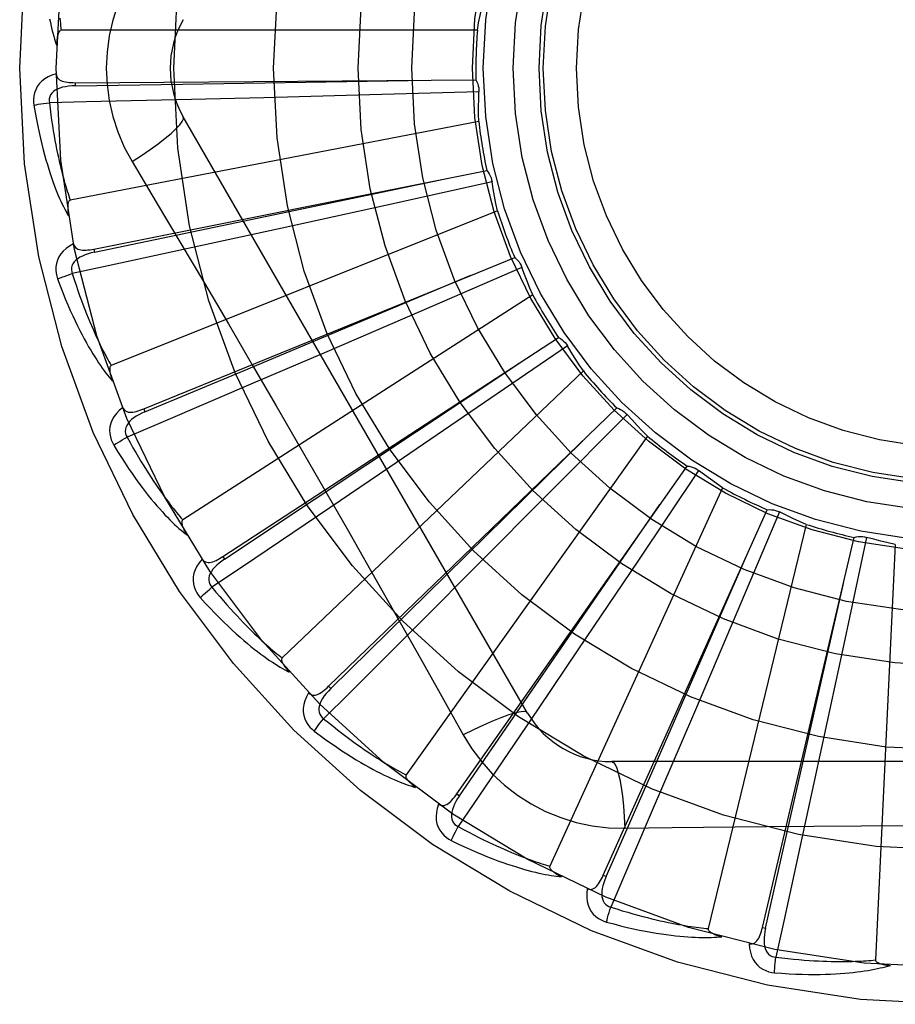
# Model space of a CAD drawing. Header units: inches. Extents: x 0 to 227, y 0 to 147.
# Tile 83 of 256: x 97.64 to 97.903, y 46.211 to 46.507. Entities that reach past the tile are written whole.
import ezdxf

# ---------------------------------------------------------------- set-up
doc = ezdxf.new("R2010")
doc.units = ezdxf.units.IN
doc.header["$LTSCALE"] = 12.4666666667
doc.header["$MEASUREMENT"] = 0
doc.linetypes.add('HIDDEN', pattern=[0.2, 0.1, -0.1])
doc.layers.add('RIGHTHAND_DOOR_ASSEMBLY', color=7, linetype='CONTINUOUS')

msp = doc.modelspace()

# ---------------------------------------------------------------- linework, layer by layer
at = {"layer": 'RIGHTHAND_DOOR_ASSEMBLY', "color": 8, "linetype": 'HIDDEN'}
for p, q in [((97.777652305, 46.50382331), (97.6526834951, 46.50382331)), ((97.65689265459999, 46.4880535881), (97.65689956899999, 46.4870940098)), ((97.65689279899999, 46.4880535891), (97.7772419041, 46.4888650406)), ((97.7453559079, 46.48437579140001), (97.7135734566, 46.48354054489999)), ((97.7781375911, 46.4852973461), (97.7453559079, 46.48437579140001)), ((97.7135734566, 46.48354054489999), (97.69182637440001, 46.4830027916)), ((97.77808776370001, 46.4764028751), (97.655377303, 46.4527523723)), ((97.7927488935, 46.29864320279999), (97.6893069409, 46.4778099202)), ((97.67396001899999, 46.4643497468), (97.68122573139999, 46.4521839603)), ((97.66249497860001, 46.4380642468), (97.7805156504, 46.4616372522)), ((97.78207034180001, 46.4583035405), (97.7500554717, 46.4511946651)), ((97.78370470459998, 46.44956037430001), (97.66768766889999, 46.4031141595)), ((97.7500554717, 46.4511946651), (97.71900544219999, 46.4443596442)), ((97.71900544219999, 46.4443596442), (97.69775312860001, 46.43971594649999)), ((97.66249483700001, 46.4380642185), (97.6626832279, 46.4371232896)), ((97.7756745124, 46.4301488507), (97.78888312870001, 46.43552106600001)), ((97.7910406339, 46.4325418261), (97.7609496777, 46.4195025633)), ((97.6774564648, 46.3900384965), (97.7756745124, 46.4301488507)), ((97.7943001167, 46.4242659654), (97.68916966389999, 46.3567027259)), ((97.7609496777, 46.4195025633), (97.7317542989, 46.4069148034)), ((97.7012365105, 46.34571211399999), (97.8020419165, 46.411460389)), ((97.8047242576, 46.4089432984), (97.777644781, 46.3904449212)), ((97.7317542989, 46.4069148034), (97.71176486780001, 46.3983329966)), ((97.8094910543, 46.4014338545), (97.7190468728, 46.3151955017)), ((97.6774563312, 46.3900384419), (97.6778193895, 46.38915017)), ((97.73297564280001, 46.30668717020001), (97.8195164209, 46.3903248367)), ((97.777644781, 46.3904449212), (97.75135924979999, 46.3725593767)), ((97.82262665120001, 46.3883608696), (97.7995373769, 46.3650719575)), ((97.82872847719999, 46.3818892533), (97.7562394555, 46.280092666)), ((97.75135924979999, 46.3725593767), (97.7333551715, 46.3603496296)), ((97.7715267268, 46.27437412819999), (97.84067506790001, 46.3728783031)), ((97.84410077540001, 46.3715384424), (97.82583621, 46.34430071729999)), ((97.8513170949, 46.3663385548), (97.7994031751, 46.25266292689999)), ((97.7995373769, 46.3650719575), (97.77711172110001, 46.3425350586)), ((97.81549642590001, 46.2499408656), (97.8647531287, 46.3597513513)), ((97.86837049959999, 46.359084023), (97.85559077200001, 46.3288819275)), ((97.876440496, 46.3553438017), (97.84697798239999, 46.2338976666)), ((97.8632955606, 46.2342704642), (97.89088035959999, 46.3514184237)), ((97.8945586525, 46.35144774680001), (97.8877256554, 46.31937286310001)), ((97.9031906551, 46.349302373), (97.8972443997, 46.2244751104)), ((97.70123638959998, 46.3457120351), (97.7017609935, 46.3449085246)), ((97.77711172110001, 46.3425350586), (97.7617437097, 46.3271386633)), ((97.82583621, 46.34430071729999), (97.80808095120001, 46.31792700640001)), ((97.8877256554, 46.31937286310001), (97.8810443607, 46.2882893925)), ((97.80808095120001, 46.31792700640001), (97.7959044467, 46.2999004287)), ((97.732975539, 46.3066870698), (97.73364272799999, 46.3059973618)), ((97.8388706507, 46.2896018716), (97.8304927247, 46.2700306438)), ((97.8810443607, 46.2882893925), (97.8764398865, 46.2670285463)), ((98.0248918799, 46.2840598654), (97.8180079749, 46.2840598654)), ((97.77152664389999, 46.27437401), (97.772312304, 46.27382303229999)), ((97.8304927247, 46.2700306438), (97.8177397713, 46.24035906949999)), ((97.82199136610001, 46.26403895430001), (97.8361601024, 46.2642483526)), ((97.8154963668, 46.2499407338), (97.8163721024, 46.2495484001)), ((97.8632955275, 46.23427032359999), (97.864229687, 46.23405081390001))]:
    msp.add_line(p, q, dxfattribs=at)
for points in [[(97.67396001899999, 46.5204367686), (97.67161658, 46.5160785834), (97.66968491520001, 46.51155707), (97.66817048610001, 46.5068808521), (97.66708278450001, 46.50210045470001), (97.66642832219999, 46.4972676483), (97.66620826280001, 46.4923932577)], [(97.777652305, 46.50382331), (97.7780365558, 46.5060179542), (97.7784533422, 46.5082035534), (97.7789026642, 46.5103801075), (97.7793845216, 46.51254761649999)], [(97.649189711, 46.5071990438), (97.649415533, 46.5060850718), (97.6496503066, 46.50501492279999), (97.6498940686, 46.5039849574), (97.65014700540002, 46.5029913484), (97.6504086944, 46.50203033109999), (97.6506815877, 46.5010981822), (97.65096867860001, 46.5001893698), (97.65126869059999, 46.49930577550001)], [(97.65223327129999, 46.5073861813), (97.6523183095, 46.5066133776), (97.652406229, 46.505871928), (97.6524966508, 46.50516060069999), (97.6525890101, 46.5044775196), (97.6526834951, 46.50382331)], [(97.6526834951, 46.50382331), (97.6525140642, 46.50379098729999), (97.6523612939, 46.5037201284), (97.6522259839, 46.5036069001), (97.65210573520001, 46.503462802), (97.6519989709, 46.5032971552), (97.651904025, 46.503112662), (97.651819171, 46.5029153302), (97.65174301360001, 46.5027045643), (97.65167365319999, 46.5024815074), (97.65161087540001, 46.5022469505), (97.6515539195, 46.50200188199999), (97.65150252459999, 46.5017468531), (97.651456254, 46.5014831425), (97.6514148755, 46.50120955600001), (97.6513779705, 46.5009257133), (97.65134566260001, 46.50063045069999), (97.65131744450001, 46.5003160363), (97.65129479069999, 46.5000017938), (97.6512791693, 46.4997065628), (97.6512700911, 46.4994240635)], [(97.65118529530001, 46.4907463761), (97.6498958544, 46.4903194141), (97.64874304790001, 46.48980234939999), (97.6477189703, 46.48919251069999), (97.64683362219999, 46.488496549), (97.64608714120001, 46.4877169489), (97.6454809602, 46.4868652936), (97.6450161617, 46.48594344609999), (97.6446831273, 46.4849846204), (97.64448274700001, 46.48401354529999), (97.6443921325, 46.48305880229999), (97.64439429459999, 46.4821612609), (97.64449218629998, 46.4813085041)], [(97.6511852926, 46.4907500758), (97.65123341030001, 46.4902903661), (97.6513594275, 46.4898773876), (97.651568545, 46.4895103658), (97.6518451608, 46.4891916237), (97.6521760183, 46.4889259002), (97.65255928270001, 46.4887051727), (97.65299091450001, 46.4885241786), (97.6534642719, 46.4883793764), (97.6539729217, 46.4882668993), (97.6545121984, 46.488182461), (97.65507578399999, 46.4881211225), (97.6556622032, 46.4880809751), (97.65626742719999, 46.4880580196), (97.65689279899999, 46.4880535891)], [(97.66620826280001, 46.4923932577), (97.6664301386, 46.4875161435), (97.6670845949, 46.4826835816), (97.66816916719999, 46.4779079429), (97.6696805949, 46.473235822), (97.6716130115, 46.4687129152), (97.67396001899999, 46.4643497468)], [(97.65689956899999, 46.4870940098), (97.6891649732, 46.487588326), (97.7630407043, 46.4887877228)], [(97.7772419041, 46.4888650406), (97.77753000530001, 46.4883145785), (97.77776341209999, 46.4877417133), (97.7779434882, 46.4871406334), (97.77806728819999, 46.4865264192), (97.7781316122, 46.4859140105), (97.778137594, 46.4852974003)], [(97.6568999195, 46.48709258), (97.65586279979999, 46.4870548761), (97.65488356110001, 46.4869710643), (97.6539599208, 46.4868380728), (97.65309562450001, 46.4866541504), (97.6522917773, 46.4864147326), (97.6515554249, 46.4861196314), (97.65088898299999, 46.4857694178), (97.65031000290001, 46.4853612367), (97.64983682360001, 46.4848940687), (97.6494704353, 46.4843735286), (97.6492190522, 46.48380261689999), (97.6490770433, 46.4832065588), (97.649040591, 46.4826145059), (97.64910894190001, 46.4820281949)], [(97.77808776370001, 46.4764028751), (97.77804973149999, 46.4786305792), (97.77804535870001, 46.4808555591), (97.77807464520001, 46.4830778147), (97.7781375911, 46.4852973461)], [(97.64449218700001, 46.4813085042), (97.64509936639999, 46.4814328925), (97.6457949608, 46.4815599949), (97.64655523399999, 46.4816853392), (97.6473708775, 46.4818073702), (97.6482323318, 46.48192444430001), (97.6491088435, 46.4820322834)], [(97.69182637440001, 46.4830027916), (97.6601536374, 46.4822766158), (97.6491088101, 46.4820325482)], [(97.6491088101, 46.4820325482), (97.6493319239, 46.4801957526), (97.6495615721, 46.4784346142), (97.64979826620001, 46.4767507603), (97.6500404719, 46.4751393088), (97.65028711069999, 46.4735968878), (97.6505373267, 46.4721205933), (97.6507901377, 46.4707072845), (97.6510448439, 46.469354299), (97.65130062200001, 46.4680587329), (97.65155686, 46.46681816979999), (97.6518128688, 46.4656299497), (97.65206805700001, 46.4644918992), (97.65232174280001, 46.4634016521), (97.6525735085, 46.4623571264), (97.6528227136, 46.4613560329), (97.65306934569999, 46.4603966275), (97.6533131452, 46.4594768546), (97.6535542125, 46.45859535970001), (97.6537926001, 46.4577505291), (97.65402819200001, 46.4569410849), (97.6542609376, 46.4561656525), (97.6544906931, 46.4554229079), (97.65471734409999, 46.4547114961), (97.65494075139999, 46.45403013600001), (97.65516071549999, 46.4533768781), (97.655377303, 46.4527523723)], [(97.64449218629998, 46.4813085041), (97.64485589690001, 46.4791095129), (97.6452329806, 46.477009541), (97.6456201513, 46.4750103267), (97.6460162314, 46.4731055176), (97.64642010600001, 46.4712906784), (97.6468300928, 46.4695618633), (97.64724510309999, 46.4679148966), (97.64766357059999, 46.4663460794), (97.6480844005, 46.4648515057), (97.6485060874, 46.4634276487), (97.6489275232, 46.46207077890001), (97.64934718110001, 46.4607776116), (97.6497633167, 46.45954431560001), (97.6501760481, 46.4583687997), (97.6505849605, 46.4572482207), (97.65099061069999, 46.4561811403), (97.6513938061, 46.4551658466), (97.65179404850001, 46.4542005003), (97.65219156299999, 46.45328348), (97.6525854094, 46.4524125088), (97.65297508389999, 46.4515855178), (97.6533597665, 46.4508002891), (97.6537381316, 46.4500545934), (97.65411140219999, 46.4493464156), (97.6544807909, 46.4486727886), (97.6548453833, 46.4480344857)], [(97.67395833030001, 46.4643486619), (97.6767934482, 46.46621135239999), (97.6794244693, 46.46802361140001), (97.6817697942, 46.4697272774), (97.68384574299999, 46.4713303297), (97.68564817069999, 46.4728303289), (97.6871275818, 46.4741924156), (97.6882595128, 46.4753953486), (97.68901415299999, 46.4764136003), (97.6893669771, 46.4772263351), (97.68930710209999, 46.477809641)], [(97.7805156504, 46.4616372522), (97.7809027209, 46.4611512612), (97.7812403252, 46.4606329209), (97.78153090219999, 46.46007678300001), (97.7817687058, 46.4594970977), (97.7819477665, 46.4589079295), (97.7820703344, 46.45830359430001)], [(97.6626832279, 46.4371232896), (97.6942720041, 46.4437149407), (97.76658571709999, 46.4588737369)], [(97.78370470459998, 46.44956037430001), (97.7832457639, 46.4517406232), (97.7828203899, 46.4539245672), (97.7824285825, 46.4561122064), (97.78207034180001, 46.4583035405)], [(97.655377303, 46.4527523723), (97.65521665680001, 46.452688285), (97.65507979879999, 46.4525894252), (97.65496826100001, 46.4524521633), (97.6548774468, 46.4522873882), (97.65480398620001, 46.4521040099), (97.654745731, 46.4519043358), (97.6546998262, 46.4516939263), (97.654665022, 46.4514719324), (97.65463923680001, 46.4512391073), (97.65462211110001, 46.4509962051), (97.6546127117, 46.4507440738), (97.6546106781, 46.4504831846), (97.6546153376, 46.4502147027), (97.6546266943, 46.4499373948), (97.6546444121, 46.449650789), (97.6546688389, 46.4493537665), (97.65469989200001, 46.4490452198), (97.6547385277, 46.4487246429), (97.65478579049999, 46.448391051), (97.6548413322, 46.4480447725)], [(97.68122573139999, 46.4521839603), (97.6956574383, 46.4278018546), (97.7028752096, 46.4155597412), (97.7100701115, 46.4032829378), (97.7172430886, 46.39099333), (97.7243769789, 46.3786706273), (97.7314849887, 46.3663316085), (97.7385455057, 46.3539713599), (97.74558378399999, 46.341597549)], [(97.6563810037, 46.43962821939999), (97.6551956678, 46.4389649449), (97.6541615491, 46.4382390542), (97.6532713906, 46.4374464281), (97.65253375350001, 46.4365954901), (97.6519483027, 46.4356887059), (97.65151425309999, 46.4347377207), (97.6512323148, 46.4337445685), (97.6510867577, 46.4327400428), (97.6510737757, 46.431748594), (97.65116548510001, 46.4307939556), (97.651337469, 46.4299130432), (97.6515949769, 46.4290942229)], [(97.6626838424, 46.4371219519), (97.6616726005, 46.4368886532), (97.6607269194, 46.4366210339), (97.6598451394, 46.4363156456), (97.65903126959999, 46.4359714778), (97.65828725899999, 46.4355842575), (97.6576200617, 46.4351551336), (97.6570319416, 46.4346851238), (97.6565406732, 46.4341747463), (97.65616445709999, 46.4336264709), (97.6559032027, 46.4330459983), (97.6557644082, 46.4324378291), (97.65573777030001, 46.4318256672), (97.6558140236, 46.43123741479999), (97.65599209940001, 46.4306746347)], [(97.69775312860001, 46.43971594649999), (97.6667901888, 46.4330087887), (97.655991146, 46.4306788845)], [(97.6563802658, 46.43963193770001), (97.6565145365, 46.43918958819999), (97.6567164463, 46.4388078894), (97.65699124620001, 46.4384870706), (97.6573231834, 46.4382264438), (97.65769835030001, 46.4380281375), (97.6581164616, 46.4378839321), (97.6585745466, 46.4377878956), (97.65906675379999, 46.4377352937), (97.6595874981, 46.4377211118), (97.6601330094, 46.43774025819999), (97.6606980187, 46.4377866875), (97.6612814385, 46.4378582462), (97.66188006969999, 46.43795024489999), (97.66249497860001, 46.4380642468)], [(97.78888312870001, 46.43552106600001), (97.7893551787, 46.4351171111), (97.78978477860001, 46.4346720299), (97.7901753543, 46.4341809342), (97.7905185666, 46.4336567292), (97.7908058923, 46.4331120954), (97.7910406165, 46.4325418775)], [(97.7943001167, 46.4242659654), (97.7934368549, 46.4263199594), (97.7926058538, 46.4283839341), (97.7918071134, 46.4304578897), (97.7910406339, 46.4325418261)], [(97.6515949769, 46.4290942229), (97.6523682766, 46.42700380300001), (97.65313596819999, 46.4250131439), (97.653894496, 46.42312333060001), (97.6546439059, 46.4213279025), (97.6553839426, 46.41962229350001), (97.65611370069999, 46.4180023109), (97.6568329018, 46.4164636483), (97.65754070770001, 46.4150023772), (97.6582367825, 46.4136144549), (97.6589203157, 46.41229613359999), (97.659590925, 46.41104354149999), (97.6602477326, 46.4098531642), (97.6608897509, 46.4087209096), (97.66151749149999, 46.4076447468), (97.6621310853, 46.4066218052), (97.66273135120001, 46.4056507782), (97.6633194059, 46.40473013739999), (97.6638951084, 46.4038579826), (97.6644589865, 46.4030327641), (97.665010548, 46.4022520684), (97.66554968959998, 46.4015137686), (97.666076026, 46.4008155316), (97.6665886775, 46.40015491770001), (97.667089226, 46.3995301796), (97.6675794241, 46.3989386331), (97.6680582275, 46.3983808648)], [(97.6515949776, 46.4290942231), (97.6521676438, 46.429331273), (97.65282661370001, 46.4295877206), (97.6535494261, 46.4298546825), (97.6543272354, 46.43012886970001), (97.6551509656, 46.4304068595), (97.65599122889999, 46.43067863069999)], [(97.655991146, 46.4306788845), (97.65655784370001, 46.4289175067), (97.65711663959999, 46.4272316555), (97.6576677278, 46.4256230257), (97.6582105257, 46.4240865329), (97.6587446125, 46.4226186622), (97.65926969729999, 46.4212164), (97.6597854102, 46.4198764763), (97.6602915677, 46.4185961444), (97.660787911, 46.41737239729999), (97.6612742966, 46.4162027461), (97.6617505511, 46.4150844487), (97.6622165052, 46.4140152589), (97.66267193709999, 46.4129927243), (97.6631168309, 46.41201472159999), (97.6635509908, 46.4110788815), (97.6639747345, 46.4101834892), (97.6643881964, 46.4093264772), (97.66479173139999, 46.4085065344), (97.66518569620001, 46.40772208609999), (97.66557021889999, 46.40697185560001), (97.6659455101, 46.4062544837), (97.66631167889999, 46.405568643), (97.66666886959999, 46.4049129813), (97.66701718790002, 46.4042862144), (97.6673568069, 46.40368639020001), (97.66768766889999, 46.4031141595)], [(97.6778193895, 46.38915017), (97.70758983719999, 46.4016009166), (97.7757279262, 46.4301712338)], [(97.8020419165, 46.411460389), (97.8025818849, 46.4111530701), (97.8030879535, 46.41079733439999), (97.80356441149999, 46.4103890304), (97.804000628, 46.4099392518), (97.8043858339, 46.409458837), (97.8047242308, 46.4089433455)], [(97.8094910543, 46.4014338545), (97.8082560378, 46.4032852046), (97.8070498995, 46.4051538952), (97.80587263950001, 46.4070399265), (97.8047242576, 46.4089432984)], [(97.66768766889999, 46.4031141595), (97.6675420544, 46.4030208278), (97.66742637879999, 46.402897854), (97.6673428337, 46.40274196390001), (97.6672848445, 46.4025629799), (97.66724741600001, 46.402369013), (97.66722800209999, 46.4021619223), (97.66722274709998, 46.4019466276), (97.6672305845, 46.4017220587), (97.6672493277, 46.4014885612), (97.66727848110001, 46.4012468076), (97.6673169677, 46.4009974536), (97.6673643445, 46.4007408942), (97.66741973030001, 46.400478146), (97.6674833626, 46.4002079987), (97.66755500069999, 46.3999299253), (97.667635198, 46.3996428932), (97.66772598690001, 46.3993405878), (97.66782268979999, 46.3990383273), (97.66792080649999, 46.3987509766), (97.66802183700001, 46.3984735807)], [(97.7017609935, 46.3449085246), (97.728637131, 46.3627683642), (97.7901369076, 46.40371759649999)], [(97.71176486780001, 46.3983329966), (97.6826308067, 46.385887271), (97.67246785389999, 46.3815557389)], [(97.67115699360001, 46.3904171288), (97.67011860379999, 46.3895415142), (97.6692405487, 46.388633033), (97.668516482, 46.3876862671), (97.6679532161, 46.3867111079), (97.6675499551, 46.3857099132), (97.6673037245, 46.3846939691), (97.6672148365, 46.38366540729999), (97.6672620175, 46.3826514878), (97.6674369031, 46.381675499), (97.6677076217, 46.3807554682), (97.66804321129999, 46.3799230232), (97.6684510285, 46.3791677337)], [(97.6711558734, 46.39042016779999), (97.6713712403, 46.3900115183), (97.67164162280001, 46.38967510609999), (97.67197215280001, 46.38941212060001), (97.67234743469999, 46.3892189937), (97.6727533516, 46.3890952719), (97.6731911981, 46.38903280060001), (97.67365918, 46.3890251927), (97.67415244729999, 46.3890666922), (97.674666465, 46.38915131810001), (97.6751984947, 46.3892733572), (97.6757445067, 46.3894258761), (97.6763038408, 46.3896065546), (97.67687424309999, 46.3898101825), (97.6774564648, 46.3900384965)], [(97.8195164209, 46.3903248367), (97.82010479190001, 46.3901252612), (97.8206690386, 46.3898717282), (97.8212141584, 46.389560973), (97.8217276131, 46.389201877), (97.8221967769, 46.3888030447), (97.8226266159, 46.3883609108)], [(97.67782024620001, 46.3891489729), (97.6768714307, 46.3887285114), (97.67599348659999, 46.38828675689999), (97.6751854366, 46.3878200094), (97.6744514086, 46.3873280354), (97.6737941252, 46.38680700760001), (97.6732201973, 46.3862593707), (97.67273165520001, 46.3856865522), (97.6723458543, 46.38509242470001), (97.6720801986, 46.384482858), (97.6719335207, 46.3838634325), (97.6719123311, 46.3832399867), (97.672002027, 46.3826338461), (97.6721882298, 46.3820706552), (97.6724695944, 46.3815517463)], [(97.82872847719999, 46.3818892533), (97.8271636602, 46.3834752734), (97.8256250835, 46.3850825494), (97.82411274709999, 46.3867110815), (97.82262665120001, 46.3883608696)], [(97.6684510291, 46.3791677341), (97.66896848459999, 46.379508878), (97.6695670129, 46.3798854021), (97.67022624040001, 46.3802843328), (97.6709381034, 46.3807007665), (97.6716943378, 46.3811296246), (97.6724679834, 46.3815555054)], [(97.67246785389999, 46.3815557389), (97.67335765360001, 46.3799334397), (97.6742254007, 46.3783838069), (97.6750709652, 46.3769085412), (97.6758947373, 46.3755025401), (97.67669696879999, 46.3741622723), (97.67747794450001, 46.3728847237), (97.67823792, 46.3716666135), (97.678977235, 46.3705052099), (97.6796962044, 46.369397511), (97.6803951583, 46.368341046), (97.68107444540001, 46.3673330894), (97.68173432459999, 46.3663714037), (97.6823750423, 46.3654535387), (97.68299698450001, 46.3645774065), (97.6836004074, 46.3637406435), (97.6841859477, 46.3629416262), (97.6847541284, 46.3621783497), (97.68530554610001, 46.3614495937), (97.6858408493, 46.36075387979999), (97.68636040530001, 46.3600899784), (97.6868646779, 46.3594565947), (97.6873540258, 46.3588524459), (97.6878288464, 46.3582762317), (97.6882894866, 46.3577267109), (97.68873648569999, 46.3572019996), (97.68916966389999, 46.3567027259)], [(97.6684510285, 46.3791677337), (97.6696059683, 46.37726143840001), (97.67073652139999, 46.3754520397), (97.6718389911, 46.3737399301), (97.67291464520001, 46.37211877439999), (97.6739640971, 46.370584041), (97.6749872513, 46.3691314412), (97.6759846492, 46.3677566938), (97.6769562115, 46.366455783), (97.6779023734, 46.3652246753), (97.6788230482, 46.36405953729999), (97.6797185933, 46.3629564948), (97.68058881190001, 46.3619119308), (97.68143350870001, 46.3609216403), (97.68225357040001, 46.3599837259), (97.68304966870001, 46.35909539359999), (97.6838228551, 46.35825551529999), (97.68457451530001, 46.3574628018), (97.68530487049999, 46.3567153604), (97.6860147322, 46.3560117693), (97.68670407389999, 46.3553495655), (97.6873731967, 46.3547266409), (97.68802216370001, 46.3541406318), (97.6886505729, 46.353588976), (97.68926030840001, 46.3530702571), (97.6898535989, 46.3525821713), (97.69042930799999, 46.3521250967)], [(97.73364272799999, 46.3059973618), (97.7566531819, 46.3286207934), (97.80929188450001, 46.3804689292)], [(97.84067506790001, 46.3728783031), (97.84129057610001, 46.3727936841), (97.8418926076, 46.3726515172), (97.8424866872, 46.3724495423), (97.8430588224, 46.3721941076), (97.8435949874, 46.3718912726), (97.84410073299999, 46.3715384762)], [(97.8513170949, 46.3663385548), (97.8494803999, 46.3675997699), (97.8476654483, 46.3688868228), (97.84587224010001, 46.37019971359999), (97.84410077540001, 46.3715384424)], [(97.7333551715, 46.3603496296), (97.70710296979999, 46.3426151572), (97.6979434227, 46.33643855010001)], [(97.772312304, 46.27382303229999), (97.79062541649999, 46.30039238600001), (97.832500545, 46.3612654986)], [(97.8647531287, 46.3597513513), (97.8653735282, 46.3597847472), (97.86599158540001, 46.3597590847), (97.86661315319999, 46.3596731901), (97.8672232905, 46.3595306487), (97.8678070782, 46.3593347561), (97.8683704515, 46.3590840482)], [(97.876440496, 46.3553438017), (97.8743983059, 46.3562346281), (97.8723725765, 46.3571549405), (97.8703633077, 46.3581047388), (97.86837049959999, 46.359084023)], [(97.68916966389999, 46.3567027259), (97.689044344, 46.35658352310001), (97.68895403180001, 46.3564408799), (97.68890149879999, 46.3562719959), (97.6888784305, 46.3560852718), (97.6888783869, 46.3558877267), (97.68889851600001, 46.35568070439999), (97.6889341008, 46.3554683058), (97.6889842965, 46.3552492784), (97.6890468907, 46.35502354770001), (97.6891212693, 46.3547916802), (97.689206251, 46.354554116), (97.6893013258, 46.3543111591), (97.6894054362, 46.3540636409), (97.6895190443, 46.353810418), (97.6896420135, 46.3535509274), (97.68977508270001, 46.3532842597), (97.68991839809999, 46.3530096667), (97.69007360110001, 46.3527261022), (97.6902425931, 46.352432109), (97.6904247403, 46.35212817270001)], [(97.89088035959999, 46.3514184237), (97.8914832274, 46.3515686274), (97.8920949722, 46.3516603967), (97.8927215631, 46.3516936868), (97.89334765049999, 46.35166919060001), (97.89395796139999, 46.3515873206), (97.89455860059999, 46.3514477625)], [(97.9031906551, 46.349302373), (97.90101678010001, 46.34979061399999), (97.89885348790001, 46.3503109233), (97.8967007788, 46.3508633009), (97.8945586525, 46.35144774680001)], [(97.69497694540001, 46.3448951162), (97.69526614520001, 46.3445342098), (97.6955955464, 46.3442548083), (97.69596992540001, 46.34405909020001), (97.69637495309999, 46.34394052), (97.69679696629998, 46.3438958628), (97.69723874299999, 46.3439173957), (97.6976997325, 46.3439985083), (97.6981762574, 46.3441326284), (97.6986649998, 46.3443130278), (97.69916433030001, 46.3445335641), (97.69967157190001, 46.3447866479), (97.7001865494, 46.3450698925), (97.7007080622, 46.3453777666), (97.7012365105, 46.34571211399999)], [(97.8163721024, 46.2495484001), (97.8293259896, 46.27910339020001), (97.8589240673, 46.3468013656)], [(97.69497922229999, 46.3448917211), (97.6941253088, 46.3438354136), (97.6934350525, 46.34277717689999), (97.6929032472, 46.34171048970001), (97.69253471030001, 46.3406463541), (97.6923282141, 46.3395869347), (97.6922787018, 46.3385427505), (97.6923860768, 46.3375159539), (97.6926242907, 46.3365292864), (97.6929807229, 46.3356040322), (97.69342066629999, 46.3347518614), (97.6939077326, 46.3339979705), (97.6944511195, 46.33333351)], [(97.70176206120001, 46.3449075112), (97.700909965, 46.34431508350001), (97.7001314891, 46.34371516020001), (97.6994263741, 46.3431039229), (97.6987987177, 46.3424819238), (97.6982519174, 46.34184592), (97.69779200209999, 46.341199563), (97.69742069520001, 46.3405446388), (97.6971543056, 46.33988823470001), (97.6970088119, 46.339239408), (97.6969820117, 46.33860341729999), (97.6970791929, 46.3379872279), (97.6972819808, 46.3374090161), (97.6975714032, 46.3368912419), (97.6979458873, 46.33643495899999)], [(97.74558378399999, 46.341597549), (97.7595522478, 46.3168458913), (97.7664902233, 46.30450172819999), (97.7734185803, 46.2920824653)], [(97.6944511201, 46.3333335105), (97.6948946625, 46.3337664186), (97.695411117, 46.3342494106), (97.6959829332, 46.3347658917), (97.69660312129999, 46.3353095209), (97.6972645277, 46.3358737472), (97.697943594, 46.3364383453)], [(97.6979434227, 46.33643855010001), (97.6991241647, 46.3350139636), (97.70026950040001, 46.3336565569), (97.7013789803, 46.3323679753), (97.70245395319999, 46.3311432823), (97.7034953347, 46.3299790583), (97.70450397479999, 46.3288723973), (97.70548074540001, 46.3278201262), (97.7064264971, 46.3268196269), (97.70734210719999, 46.3258680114), (97.7082283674, 46.3249629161), (97.70908613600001, 46.3241017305), (97.70991609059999, 46.3232823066), (97.7107189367, 46.3225022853), (97.7114954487, 46.3217596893), (97.7122463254, 46.3210522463), (97.7129724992, 46.3203784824), (97.7136748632, 46.3197365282), (97.714354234, 46.3191252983), (97.7150115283, 46.3185434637), (97.71564733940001, 46.31798988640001), (97.71626236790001, 46.317463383), (97.7168572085, 46.3169627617), (97.7174324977, 46.3164868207), (97.717988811, 46.3160344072), (97.71852703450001, 46.3156037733), (97.7190468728, 46.3151955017)], [(97.864229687, 46.23405081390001), (97.87135616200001, 46.2655232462), (97.8876074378, 46.33759930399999)], [(97.6944511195, 46.33333351), (97.6959459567, 46.33168023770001), (97.6973985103, 46.3301174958), (97.6988050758, 46.32864497), (97.70016809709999, 46.3272566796), (97.7014890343, 46.3259482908), (97.7027686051, 46.3247155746), (97.70400815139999, 46.3235544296), (97.7052083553, 46.3224608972), (97.7063704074, 46.3214310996), (97.7074949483, 46.320461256), (97.7085830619, 46.3195476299), (97.7096352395, 46.3186866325), (97.71065208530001, 46.3178740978), (97.71163482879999, 46.3171083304), (97.71258465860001, 46.316386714), (97.7135028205, 46.3157083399), (97.7143909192, 46.3150722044), (97.7152495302, 46.3144764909), (97.7160797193, 46.3139199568), (97.7168819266, 46.3134001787), (97.7176568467, 46.31291514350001), (97.71840498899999, 46.3124625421), (97.7191264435, 46.3120397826), (97.7198233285, 46.3116458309), (97.7204982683, 46.3112788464), (97.72115007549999, 46.3109389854)], [(97.85559077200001, 46.3288819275), (97.8431476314, 46.299624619), (97.8388706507, 46.2896018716)], [(97.7617437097, 46.3271386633), (97.73932219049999, 46.3047564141), (97.7314970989, 46.2969579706)], [(97.7190468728, 46.3151955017), (97.7189463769, 46.3150547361), (97.71888469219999, 46.3148975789), (97.71886507, 46.314721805), (97.71887775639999, 46.3145340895), (97.7189150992, 46.3143401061), (97.71897404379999, 46.3141406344), (97.7190491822, 46.3139388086), (97.71913992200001, 46.31373323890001), (97.7192441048, 46.3135234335), (97.71936102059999, 46.31330983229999), (97.7194894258, 46.3130926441), (97.71962876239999, 46.3128720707), (97.71977783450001, 46.3126487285), (97.71993731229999, 46.3124215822), (97.7201071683, 46.312190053), (97.72028829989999, 46.3119533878), (97.720481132, 46.3117107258), (97.7206870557, 46.311461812), (97.7209077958, 46.3112060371), (97.72114277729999, 46.3109436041)], [(97.7269866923, 46.3046974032), (97.7263481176, 46.30349858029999), (97.7258706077, 46.3023288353), (97.7255502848, 46.30118077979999), (97.7253897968, 46.30006612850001), (97.72538752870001, 46.2989867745), (97.7255365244, 46.29795208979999), (97.7258362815, 46.2969641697), (97.7262569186, 46.2960404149), (97.7267820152, 46.2951993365), (97.7273752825, 46.2944458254), (97.7279962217, 46.2937977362), (97.7286555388, 46.29324812)], [(97.7269843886, 46.3046999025), (97.7273362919, 46.3044005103), (97.72771238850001, 46.3041886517), (97.72811699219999, 46.3040673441), (97.7285371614, 46.3040275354), (97.7289599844, 46.3040635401), (97.72938968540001, 46.3041682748), (97.72982697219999, 46.3043351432), (97.73026948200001, 46.3045569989), (97.7307152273, 46.304826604), (97.7311637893, 46.3051376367), (97.73161400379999, 46.3054821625), (97.7320661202, 46.3058577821), (97.7325199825, 46.3062588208), (97.73297564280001, 46.30668717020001)], [(97.7336439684, 46.30599656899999), (97.7329193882, 46.30525358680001), (97.7322685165, 46.3045171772), (97.73169182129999, 46.3037835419), (97.7311932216, 46.3030539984), (97.73077666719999, 46.3023260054), (97.73044738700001, 46.3016042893), (97.7302067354, 46.3008909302), (97.730069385, 46.3001959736), (97.7300493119, 46.2995313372), (97.73014335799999, 46.2989017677), (97.73035539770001, 46.2983151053), (97.7306639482, 46.2977857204), (97.73104612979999, 46.2973320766), (97.7315001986, 46.2969549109)], [(97.7959044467, 46.2999004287), (97.77812398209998, 46.2736793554), (97.77191616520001, 46.2645409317)], [(97.7927487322, 46.298643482), (97.7922882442, 46.2989820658), (97.79144408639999, 46.29908858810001), (97.7902517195, 46.2989643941), (97.78872212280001, 46.2986180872), (97.7868549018, 46.29804852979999), (97.7846696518, 46.2972556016), (97.7821963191, 46.2962493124), (97.77946874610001, 46.2950406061), (97.77651371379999, 46.2936378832), (97.7734167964, 46.2920815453)], [(97.72865553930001, 46.2932481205), (97.729009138, 46.2937571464), (97.7294248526, 46.29432914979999), (97.7298885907, 46.29494451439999), (97.7303946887, 46.2955956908), (97.730937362, 46.2962748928), (97.7314973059, 46.296957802)], [(97.7314970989, 46.2969579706), (97.73292610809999, 46.2957825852), (97.73430763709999, 46.2946664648), (97.73564093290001, 46.2936111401), (97.7369282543, 46.2926120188), (97.7381711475, 46.2916659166), (97.7393709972, 46.2907701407), (97.7405292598, 46.28992174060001), (97.74164726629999, 46.28911830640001), (97.7427264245, 46.28835716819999), (97.7437679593, 46.2876361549), (97.7447732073, 46.2869528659), (97.74574324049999, 46.28630532), (97.7466791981, 46.2856913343), (97.74758221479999, 46.2851091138), (97.7484534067, 46.2845565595), (97.74929396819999, 46.2840324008), (97.7501051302, 46.2835349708), (97.7508878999, 46.2830633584), (97.751643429, 46.282616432), (97.75237251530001, 46.2821931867), (97.75307607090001, 46.28179259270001), (97.7537549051, 46.2814135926), (97.7544098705, 46.28105512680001), (97.75504175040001, 46.280716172), (97.75565174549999, 46.2803951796), (97.7562394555, 46.280092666)], [(97.7286555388, 46.29324812), (97.73043624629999, 46.2919076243), (97.7321583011, 46.2906480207), (97.7338181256, 46.2894682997), (97.73541925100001, 46.288363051), (97.7369639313, 46.2873282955), (97.7384536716, 46.2863600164), (97.7398905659, 46.2854544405), (97.7412760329, 46.28460780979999), (97.7426119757, 46.2838165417), (97.7438997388, 46.2830770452), (97.74514109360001, 46.2823858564), (97.7463372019, 46.2817395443), (97.7474894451, 46.2811341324), (97.74859935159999, 46.28056818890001), (97.74966858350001, 46.2800393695), (97.7506985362, 46.2795470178), (97.7516909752, 46.2790904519), (97.7526468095, 46.2786679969), (97.7535673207, 46.2782786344), (97.7544533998, 46.2779200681), (97.75530610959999, 46.2775904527), (97.7561263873, 46.2772876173), (97.756914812, 46.2770090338), (97.7576736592, 46.2767540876), (97.75840585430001, 46.2765214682), (97.7591102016, 46.2763111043)], [(97.7734185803, 46.2920824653), (97.776015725, 46.287884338), (97.7789553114, 46.2839611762), (97.7822276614, 46.2803247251), (97.785808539, 46.2769992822), (97.78967936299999, 46.274002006), (97.79380503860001, 46.2713617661), (97.7981537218, 46.2691053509), (97.802687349, 46.2672464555), (97.8073642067, 46.2657995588), (97.81215980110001, 46.264776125), (97.8170405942, 46.2641887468), (97.82199136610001, 46.26403895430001)], [(97.8180079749, 46.2840598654), (97.8185316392, 46.2838304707), (97.8190460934, 46.2831525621), (97.819534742, 46.2820577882), (97.8199996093, 46.2805600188), (97.82043996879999, 46.2786581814), (97.82084589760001, 46.2763692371), (97.8212111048, 46.27372401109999), (97.8215281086, 46.2707576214), (97.8217907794, 46.2674978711), (97.82199136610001, 46.26403895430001)], [(97.7562394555, 46.280092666), (97.75616741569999, 46.2799354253), (97.7561365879, 46.2797694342), (97.7561505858, 46.27959312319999), (97.7561985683, 46.2794112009), (97.7562719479, 46.2792277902), (97.7563675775, 46.2790430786), (97.7564795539, 46.2788591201), (97.7566075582, 46.2786744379), (97.75674956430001, 46.2784881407), (97.7569047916, 46.278300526), (97.75707197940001, 46.2781115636), (97.7572505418, 46.2779213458), (97.7574391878, 46.2777302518), (97.7576387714, 46.2775373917), (97.7578493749, 46.2773421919), (97.7580720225, 46.277144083), (97.7583116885, 46.2769389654), (97.75855660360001, 46.27673685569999), (97.75879539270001, 46.27654748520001), (97.7590318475, 46.2763676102)], [(97.7660195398, 46.2712890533), (97.76642192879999, 46.2710615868), (97.7668314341, 46.2709246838), (97.7672517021, 46.2708821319), (97.76767179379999, 46.2709225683), (97.7680801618, 46.2710379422), (97.7684822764, 46.2712221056), (97.7688800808, 46.2714687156), (97.7692726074, 46.2717703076), (97.7696592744, 46.2721193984), (97.770040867, 46.2725097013), (97.7704177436, 46.2729332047), (97.7707906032, 46.2733876), (97.7711603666, 46.2738672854), (97.7715267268, 46.27437412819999)], [(97.77231367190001, 46.2738224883), (97.7717427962, 46.27295580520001), (97.7712430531, 46.2721095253), (97.7708156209, 46.2712800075), (97.7704640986, 46.2704692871), (97.7701928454, 46.2696756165), (97.7700061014, 46.2689046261), (97.76990480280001, 46.26815861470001), (97.7699014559, 46.26745022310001), (97.7700075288, 46.2667937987), (97.7702190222, 46.2661934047), (97.7705382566, 46.26565747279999), (97.77094141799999, 46.2651960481), (97.7714025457, 46.2648229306), (97.77191978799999, 46.2645385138)], [(97.76602257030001, 46.2712869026), (97.7656224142, 46.2699888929), (97.76537490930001, 46.2687499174), (97.7652776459, 46.2675619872), (97.76533100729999, 46.2664371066), (97.7655330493, 46.2653768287), (97.7658751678, 46.2643890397), (97.76635647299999, 46.263475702), (97.76694433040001, 46.2626482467), (97.76761911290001, 46.2619217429), (97.76834426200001, 46.2612941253), (97.7690766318, 46.26077526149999), (97.7698280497, 46.2603603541)], [(97.8764398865, 46.2670285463), (97.8696784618, 46.2360774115), (97.8673117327, 46.2252863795)], [(97.7698280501, 46.26036035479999), (97.770078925, 46.2609271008), (97.7703788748, 46.2615674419), (97.77071777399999, 46.262259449), (97.7710914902, 46.2629946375), (97.7714958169, 46.2637642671), (97.7719164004, 46.26454080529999)], [(97.77191616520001, 46.2645409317), (97.7735417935, 46.2636572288), (97.7751095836, 46.2628227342), (97.7766185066, 46.2620388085), (97.7780716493, 46.26130136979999), (97.77947113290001, 46.2606075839), (97.7808188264, 46.25995506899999), (97.7821167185, 46.2593412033), (97.7833665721, 46.2587638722), (97.78457027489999, 46.2582207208), (97.7857294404, 46.25770984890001), (97.78684583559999, 46.25722915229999), (97.78792088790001, 46.2567768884), (97.7889561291, 46.2563511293), (97.78995301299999, 46.25595032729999), (97.79091303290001, 46.2555726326), (97.79183760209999, 46.2552170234), (97.79272824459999, 46.254882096), (97.7935861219, 46.25456714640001), (97.7944125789, 46.2542712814), (97.7952085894, 46.25399366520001), (97.79597524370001, 46.2537334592), (97.7967135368, 46.2534897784), (97.7974245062, 46.2532617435), (97.7981091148, 46.25304849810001), (97.7987688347, 46.2528487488), (97.7994031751, 46.25266292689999)], [(97.8361601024, 46.2642483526), (97.86449147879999, 46.2645555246), (97.87870234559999, 46.2646852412), (97.8929318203, 46.26477780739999), (97.90716142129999, 46.2648449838), (97.9214001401, 46.26486176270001), (97.93564004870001, 46.2648479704), (97.9498745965, 46.2647824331), (97.96410977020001, 46.2646908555)], [(97.7698280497, 46.2603603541), (97.77183026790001, 46.2593810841), (97.77375958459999, 46.2584701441), (97.7756126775, 46.2576258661), (97.7773940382, 46.2568436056), (97.77910663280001, 46.2561198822), (97.78075269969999, 46.2554510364), (97.7823350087, 46.25483375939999), (97.78385566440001, 46.2542646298), (97.78531721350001, 46.25374048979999), (97.78672165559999, 46.2532580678), (97.7880713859, 46.2528142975), (97.7893681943, 46.2524060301), (97.79061419, 46.25202962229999), (97.79181114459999, 46.2516839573), (97.79296113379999, 46.2513670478), (97.79406565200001, 46.2510785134), (97.7951265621, 46.25081801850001), (97.7961450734, 46.25058409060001), (97.79712263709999, 46.2503759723), (97.7980605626, 46.2501915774), (97.79896024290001, 46.2500292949), (97.7998230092, 46.2498871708), (97.8006499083, 46.24976283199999), (97.801443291, 46.2496561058), (97.80220627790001, 46.249566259), (97.8029377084, 46.24949299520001)], [(97.7994031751, 46.25266292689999), (97.7993621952, 46.2524948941), (97.7993633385, 46.2523260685), (97.79941045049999, 46.25215559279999), (97.7994919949, 46.2519860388), (97.7995987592, 46.2518198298), (97.7997276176, 46.2516565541), (97.7998723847, 46.2514971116), (97.80003302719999, 46.2513399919), (97.80020772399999, 46.2511839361), (97.8003956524, 46.2510290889), (97.80059558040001, 46.2508751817), (97.80080691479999, 46.2507221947), (97.8010283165, 46.2505702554), (97.8012607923, 46.250418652), (97.80150453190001, 46.2502668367), (97.8017606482, 46.2501144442), (97.80202998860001, 46.2499607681), (97.8023135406, 46.24980628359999), (97.80261273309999, 46.2496512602), (97.80292708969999, 46.2494956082)], [(97.81067247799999, 46.2458693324), (97.8111107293, 46.2457221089), (97.8115387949, 46.2456651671), (97.81195952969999, 46.2457029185), (97.8123643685, 46.2458221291), (97.8127435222, 46.2460127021), (97.8131035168, 46.2462696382), (97.81344746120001, 46.2465870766), (97.8137758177, 46.2469575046), (97.8140894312, 46.247373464), (97.8143902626, 46.2478289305), (97.81468018, 46.248316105), (97.8149603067, 46.2488328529), (97.81523260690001, 46.249373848), (97.81549642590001, 46.2499408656)], [(97.81637354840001, 46.2495481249), (97.81597701, 46.248589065), (97.8156464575, 46.24766350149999), (97.8153837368, 46.2467680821), (97.81519199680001, 46.24590548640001), (97.8150758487, 46.2450748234), (97.8150383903, 46.2442824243), (97.81508010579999, 46.2435307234), (97.8152108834, 46.2428345), (97.8154392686, 46.2422100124), (97.81576056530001, 46.2416604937), (97.81617545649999, 46.2411946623), (97.8166586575, 46.240817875), (97.817182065, 46.2405387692), (97.81774378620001, 46.2403573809)], [(97.8106759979, 46.2458677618), (97.8105287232, 46.2445174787), (97.81052016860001, 46.2432540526), (97.8106494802, 46.24206918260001), (97.8109147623, 46.2409747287), (97.8113138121, 46.23997184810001), (97.8118366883, 46.23906665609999), (97.81248214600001, 46.2382609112), (97.81321597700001, 46.23755966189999), (97.81401605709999, 46.2369739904), (97.8148468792, 46.23649495), (97.81566420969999, 46.2361240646), (97.8164805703, 46.2358588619)], [(97.81648057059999, 46.2358588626), (97.8166196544, 46.2364628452), (97.8167929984, 46.2371483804), (97.81699481, 46.2378920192), (97.81722263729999, 46.2386846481), (97.81747400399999, 46.2395168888), (97.81774002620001, 46.2403589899)], [(97.8177397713, 46.24035906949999), (97.8195032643, 46.23979898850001), (97.82120065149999, 46.2392762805), (97.8228306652, 46.2387920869), (97.82439710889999, 46.2383429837), (97.82590260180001, 46.2379265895), (97.82734943, 46.237540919), (97.8287400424, 46.2371837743), (97.8300765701, 46.23685341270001), (97.8313613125, 46.23654787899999), (97.83259621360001, 46.2362656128), (97.83378340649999, 46.2360048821), (97.8349246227, 46.2357642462), (97.8360217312, 46.23554210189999), (97.8370764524, 46.2353372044), (97.8380906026, 46.23514802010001), (97.8390657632, 46.23497381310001), (97.84000369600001, 46.23481349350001), (97.8409056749, 46.23466658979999), (97.84177318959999, 46.2345324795), (97.8426073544, 46.2344105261), (97.8434093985, 46.23430011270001), (97.8441804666, 46.2342005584), (97.84492174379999, 46.2341111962), (97.8456343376, 46.2340313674), (97.8463199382, 46.23396008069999), (97.84697798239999, 46.2338976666)], [(97.8164805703, 46.2358588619), (97.8186319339, 46.2352762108), (97.8206987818, 46.2347468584), (97.8226781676, 46.2342685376), (97.8245753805, 46.2338375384), (97.8263939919, 46.2334510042), (97.82813689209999, 46.2331057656), (97.8298074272, 46.2327990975), (97.83140831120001, 46.2325280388), (97.8329426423, 46.23228997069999), (97.8344130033, 46.2320820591), (97.83582232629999, 46.23190174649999), (97.83717296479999, 46.2317462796), (97.83846767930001, 46.23161248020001), (97.8397084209, 46.23149958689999), (97.84089760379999, 46.23140604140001), (97.8420367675, 46.2313317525), (97.84312780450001, 46.2312767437), (97.8441721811, 46.2312397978), (97.84517146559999, 46.2312204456), (97.84612733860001, 46.23121688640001), (97.8470414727, 46.2312278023), (97.84791554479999, 46.2312515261), (97.84875103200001, 46.2312859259), (97.8495502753, 46.2313312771), (97.8503164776, 46.2313874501), (97.85104855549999, 46.23145393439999)], [(97.84697798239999, 46.2338976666), (97.84696954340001, 46.23372491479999), (97.84700261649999, 46.2335593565), (97.8470811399, 46.2334008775), (97.847193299, 46.23324982), (97.8473295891, 46.23310681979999), (97.847487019, 46.2329708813), (97.84765934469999, 46.2328417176), (97.8478468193, 46.232717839), (97.84804789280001, 46.2325976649), (97.84826173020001, 46.2324811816), (97.8484871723, 46.2323678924), (97.8487236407, 46.2322576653), (97.848969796, 46.2321503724), (97.8492267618, 46.232045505), (97.8494948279, 46.2319425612), (97.8497751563, 46.231841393), (97.85007412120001, 46.2317399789), (97.85037637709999, 46.23164343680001), (97.8506670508, 46.231556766), (97.8509511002, 46.2314783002)], [(97.85932997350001, 46.2293595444), (97.85978776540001, 46.2292979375), (97.86021863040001, 46.2293230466), (97.8606245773, 46.22943974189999), (97.86099957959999, 46.2296334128), (97.86133581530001, 46.2298922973), (97.86164067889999, 46.2302127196), (97.86191833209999, 46.2305895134), (97.8621706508, 46.2310153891), (97.8623998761, 46.2314831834), (97.86260907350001, 46.2319873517), (97.8628015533, 46.2325205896), (97.8629788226, 46.2330810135), (97.863143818, 46.23366376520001), (97.8632955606, 46.2342704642)], [(97.864231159, 46.23405081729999), (97.8640232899, 46.23303404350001), (97.8638738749, 46.2320626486), (97.8637853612, 46.2311336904), (97.8637603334, 46.2302503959), (97.8638034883, 46.229412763), (97.86391666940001, 46.2286275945), (97.86409989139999, 46.2278973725), (97.8643600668, 46.22723848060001), (97.8647025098, 46.2266685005), (97.8651219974, 46.2261897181), (97.8656175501, 46.2258108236), (97.8661633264, 46.2255322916), (97.86673009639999, 46.2253572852), (97.86731599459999, 46.2252854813)], [(97.859333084, 46.2293586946), (97.85944401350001, 46.228004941), (97.8596747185, 46.22676272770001), (97.86002593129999, 46.2256237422), (97.8604935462, 46.2245992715), (97.861075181, 46.223690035), (97.8617599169, 46.222900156), (97.8625461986, 46.2222311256), (97.8633994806, 46.2216814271), (97.86429594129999, 46.22125775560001), (97.8652024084, 46.2209446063), (97.8660751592, 46.2207351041), (97.866926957, 46.2206291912)], [(97.86692695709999, 46.2206291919), (97.86694922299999, 46.2212485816), (97.866989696, 46.2219545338), (97.8670471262, 46.2227229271), (97.86712083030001, 46.2235443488), (97.86721015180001, 46.2244091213), (97.86731199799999, 46.2252863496)], [(97.8673117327, 46.2252863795), (97.8691493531, 46.22507016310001), (97.8709149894, 46.2248781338), (97.8726071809, 46.2247111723), (97.8742303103, 46.22456663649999), (97.87578740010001, 46.2244426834), (97.8772810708, 46.2243377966), (97.8787141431, 46.2242502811), (97.8800890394, 46.2241788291), (97.8814083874, 46.2241219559), (97.88267439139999, 46.2240784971), (97.8838894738, 46.2240471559), (97.88505560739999, 46.22402684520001), (97.8861749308, 46.2240163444), (97.8872493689, 46.224014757), (97.8882809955, 46.2240209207), (97.8892715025, 46.22403441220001), (97.89022282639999, 46.22405449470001), (97.89113630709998, 46.2240809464), (97.8920135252, 46.2241134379), (97.89285569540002, 46.2241515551), (97.8936641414, 46.2241949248), (97.8944401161, 46.2242430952), (97.8951849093, 46.2242956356), (97.8958997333, 46.22435210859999), (97.89658643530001, 46.22441186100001), (97.8972443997, 46.2244751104)], [(97.8972443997, 46.2244751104), (97.8972688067, 46.2243038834), (97.8973326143, 46.22414757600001), (97.897439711, 46.2240068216), (97.8975784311, 46.2238797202), (97.8977393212, 46.2237650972), (97.89791963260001, 46.2236614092), (97.8981132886, 46.2235671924), (97.8983208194, 46.22348103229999), (97.8985410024, 46.2234010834), (97.89877302, 46.2233271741), (97.89901582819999, 46.2232585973), (97.899268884, 46.2231951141), (97.89953089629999, 46.2231363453), (97.8998030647, 46.2230820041), (97.90008576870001, 46.2230316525), (97.9003801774, 46.222985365), (97.9006868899, 46.2229428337), (97.9010079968, 46.2229047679), (97.90134607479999, 46.2228718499), (97.901700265, 46.2228438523)], [(97.866926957, 46.2206291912), (97.8691497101, 46.2204642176), (97.8712793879, 46.2203355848), (97.8733135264, 46.2202405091), (97.8752580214, 46.2201763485), (97.87711692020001, 46.220140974), (97.8788936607, 46.2201318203), (97.8805920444, 46.220146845), (97.8822152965, 46.2201836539), (97.883766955, 46.2202402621), (97.8852500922, 46.2203143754), (97.8866680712, 46.22040403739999), (97.8880237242, 46.22050699), (97.8893203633, 46.22062063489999), (97.8905600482, 46.2207445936), (97.89174544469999, 46.2208777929), (97.8928780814, 46.2210204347), (97.8939598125, 46.2211729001), (97.89499230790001, 46.2213342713), (97.8959771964, 46.2215043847), (97.89691646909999, 46.22168179), (97.8978120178, 46.2218655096), (97.89866580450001, 46.2220542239), (97.8994796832, 46.2222461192), (97.90025590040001, 46.2224419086), (97.9009976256, 46.2226420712), (97.9017038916, 46.22284590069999)]]:
    msp.add_lwpolyline(points, dxfattribs=at)
for radius in [0.2812500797, 0.2702837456, 0.235, 0.205, 0.179592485, 0.1635, 0.1452498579, 0.1420000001, 0.133, 0.12525, 0.124, 0.1139999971]:
    msp.add_circle((97.9214499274, 46.4923932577), radius, dxfattribs=at)
for centre, radius, start, end in [((97.71456602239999, 46.4923932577), 0.0291666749, 150, 210), ((97.9214499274, 46.4923932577), 0.1442511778, 175.4552815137, 181.401528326), ((97.9214499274, 46.4923932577), 0.1442511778, 186.3643724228, 192.3106192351), ((97.9214499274, 46.4923932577), 0.1442511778, 197.2734633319, 203.2197101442), ((97.9214499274, 46.4923932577), 0.1442511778, 208.182554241, 214.1288010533), ((97.9214499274, 46.4923932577), 0.1442511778, 219.0916451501, 225.0378919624), ((97.9214499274, 46.4923932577), 0.1442511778, 230.0007360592, 235.9469828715), ((97.9214499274, 46.4923932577), 0.1442511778, 240.9098269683, 246.8560737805), ((97.9214499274, 46.4923932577), 0.1442511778, 251.8189178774, 257.7651646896), ((97.8180079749, 46.3132265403), 0.0291666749, 210, 270)]:
    msp.add_arc(centre, radius, start, end, dxfattribs=at)

doc.saveas('drawing.dxf')
